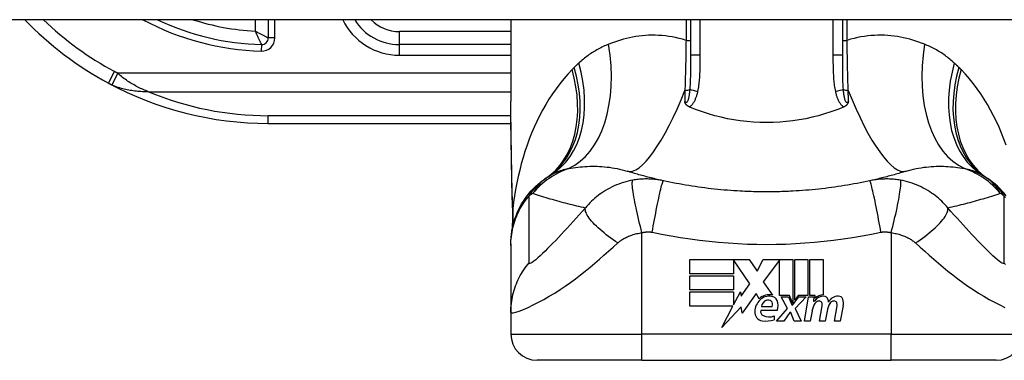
# Model space of a CAD drawing. Header units: inches. Extents: x 7 to 228, y 17 to 114.
# Tile 83 of 143: x 49.677 to 51.154, y 112.274 to 112.785. Entities that reach past the tile are written whole.
import ezdxf

# ---------------------------------------------------------------- set-up
doc = ezdxf.new("R2010")
doc.units = ezdxf.units.IN
doc.header["$MEASUREMENT"] = 0
doc.layers.add('Visible Edges(ANSI)', color=7, linetype='Continuous', lineweight=25)
doc.layers.add('Visible Tangent Edges(ANSI)', color=7, linetype='Continuous', lineweight=25)

msp = doc.modelspace()

# ---------------------------------------------------------------- linework, layer by layer
at = {"layer": 'Visible Edges(ANSI)'}
for p, q in [((54.9486, 112.7852), (7.3436, 112.7852)), ((50.0496, 112.7852), (50.0496, 112.7578)), ((50.4137, 112.7852), (50.4137, 112.6632)), ((50.6834, 112.7852), (50.6834, 112.7318)), ((50.9118, 112.7318), (50.9118, 112.7852)), ((50.4137, 112.7478), (50.2464, 112.7478)), ((50.0496, 112.6297), (50.4139, 112.6297)), ((50.4137, 112.4491), (50.4137, 112.4466)), ((50.4137, 112.4466), (50.4137, 112.3462)), ((50.6823, 112.4254), (50.7715, 112.4254)), ((50.6823, 112.404), (50.6823, 112.4254)), ((50.7481, 112.425), (50.7481, 112.404)), ((50.7727, 112.3892), (50.7481, 112.425)), ((50.7715, 112.4254), (50.7833, 112.408)), ((50.7833, 112.408), (50.7925, 112.4254)), ((50.7925, 112.4254), (50.8371, 112.4254)), ((50.8171, 112.4246), (50.7927, 112.3919)), ((50.8171, 112.3715), (50.8171, 112.4246)), ((50.8371, 112.4254), (50.8371, 112.3597)), ((50.8399, 112.3646), (50.8399, 112.4254)), ((50.8399, 112.4254), (50.8597, 112.4254)), ((50.8597, 112.4254), (50.8597, 112.3715)), ((50.8625, 112.3715), (50.8625, 112.4254)), ((50.8625, 112.4254), (50.8823, 112.4254)), ((50.8823, 112.4254), (50.8823, 112.3724)), ((50.7481, 112.404), (50.6823, 112.404)), ((50.6823, 112.3798), (50.6823, 112.4012)), ((50.6823, 112.4012), (50.7481, 112.4012)), ((50.7481, 112.4012), (50.7481, 112.3798)), ((50.7927, 112.3919), (50.8065, 112.372)), ((50.7481, 112.3798), (50.6823, 112.3798)), ((50.6823, 112.3768), (50.7481, 112.3768)), ((50.6823, 112.3554), (50.6823, 112.3768)), ((50.7481, 112.3576), (50.7583, 112.3772)), ((50.7481, 112.3768), (50.7481, 112.3576)), ((50.7583, 112.3772), (50.7596, 112.3705)), ((50.7596, 112.3705), (50.7727, 112.3892)), ((50.7819, 112.3743), (50.761, 112.345)), ((50.7866, 112.3666), (50.7819, 112.3743)), ((50.8321, 112.3715), (50.8171, 112.3715)), ((50.8289, 112.3518), (50.8197, 112.3696)), ((50.8197, 112.3696), (50.8305, 112.3696)), ((50.8305, 112.3696), (50.8357, 112.3574)), ((50.8371, 112.3597), (50.8321, 112.3715)), ((50.8371, 112.3574), (50.846, 112.3696)), ((50.8449, 112.3715), (50.8399, 112.3646)), ((50.8569, 112.3696), (50.8407, 112.3519)), ((50.8597, 112.3715), (50.8449, 112.3715)), ((50.846, 112.3696), (50.8569, 112.3696)), ((50.8543, 112.3332), (50.8607, 112.3696)), ((50.8607, 112.3696), (50.8683, 112.3696)), ((50.8707, 112.3715), (50.8625, 112.3715)), ((50.8683, 112.3696), (50.8678, 112.3632)), ((50.8678, 112.3632), (50.8697, 112.3632)), ((50.8704, 112.3674), (50.8707, 112.3715)), ((50.4137, 112.3462), (50.4137, 112.3137)), ((50.747, 112.3554), (50.6823, 112.3554)), ((50.7304, 112.3236), (50.747, 112.3554)), ((50.7597, 112.3544), (50.7304, 112.3236)), ((50.761, 112.345), (50.7597, 112.3544)), ((50.8133, 112.349), (50.7889, 112.349)), ((50.7899, 112.355), (50.8059, 112.355)), ((50.8125, 112.3332), (50.8289, 112.3518)), ((50.8323, 112.3462), (50.8233, 112.3332)), ((50.8339, 112.3462), (50.8323, 112.3462)), ((50.8389, 112.3332), (50.8339, 112.3462)), ((50.8357, 112.3574), (50.8371, 112.3574)), ((50.8407, 112.3519), (50.8497, 112.3332)), ((50.8658, 112.3482), (50.8631, 112.3332)), ((50.8769, 112.3332), (50.881, 112.3562)), ((50.8884, 112.3482), (50.8857, 112.3332)), ((50.8993, 112.3332), (50.9034, 112.3562)), ((50.9126, 112.3561), (50.9081, 112.3332)), ((50.8089, 112.341), (50.8089, 112.335)), ((50.8233, 112.3332), (50.8125, 112.3332)), ((50.8497, 112.3332), (50.8389, 112.3332)), ((50.8631, 112.3332), (50.8543, 112.3332)), ((50.8857, 112.3332), (50.8769, 112.3332)), ((50.9081, 112.3332), (50.8993, 112.3332)), ((50.6106, 112.2743), (50.4531, 112.2743)), ((50.6106, 112.2743), (50.9846, 112.2743)), ((51.1421, 112.2743), (50.9846, 112.2743))]:
    msp.add_line(p, q, dxfattribs=at)
at = {"layer": 'Visible Edges(ANSI)', "flags": 128}
for points in [[(50.4152, 112.5447), (50.4147, 112.5748), (50.4142, 112.6047), (50.4139, 112.6342), (50.4137, 112.6632)], [(50.6816, 112.6544), (50.6812, 112.6546), (50.6807, 112.6548), (50.6803, 112.6551), (50.6798, 112.6553), (50.6794, 112.6556), (50.679, 112.6559), (50.6786, 112.6562), (50.6782, 112.6565), (50.6779, 112.6568), (50.6775, 112.6572), (50.6772, 112.6575), (50.6769, 112.6579), (50.6766, 112.6582), (50.6764, 112.6586), (50.6761, 112.659), (50.6759, 112.6593), (50.6757, 112.6597), (50.6755, 112.6601), (50.6754, 112.6605), (50.6752, 112.6608), (50.6751, 112.6612), (50.6749, 112.6616), (50.6748, 112.662), (50.6747, 112.6624)], [(50.9205, 112.6624), (50.9204, 112.662), (50.9203, 112.6616), (50.9202, 112.6612), (50.92, 112.6608), (50.9199, 112.6605), (50.9197, 112.6601), (50.9195, 112.6597), (50.9193, 112.6593), (50.9191, 112.659), (50.9188, 112.6586), (50.9186, 112.6582), (50.9183, 112.6579), (50.918, 112.6575), (50.9177, 112.6572), (50.9173, 112.6568), (50.917, 112.6565), (50.9166, 112.6562), (50.9162, 112.6559), (50.9158, 112.6556), (50.9154, 112.6553), (50.9149, 112.6551), (50.9145, 112.6548), (50.914, 112.6546), (50.9136, 112.6544)], [(50.6834, 112.6536), (50.6834, 112.6537), (50.6833, 112.6537), (50.6832, 112.6537), (50.6831, 112.6538), (50.6831, 112.6538), (50.683, 112.6538), (50.6829, 112.6539), (50.6828, 112.6539), (50.6828, 112.6539), (50.6827, 112.654), (50.6826, 112.654), (50.6825, 112.654), (50.6825, 112.6541), (50.6824, 112.6541), (50.6823, 112.6541), (50.6822, 112.6542), (50.6822, 112.6542), (50.6821, 112.6542), (50.682, 112.6542), (50.6819, 112.6543), (50.6819, 112.6543), (50.6818, 112.6543), (50.6817, 112.6544), (50.6816, 112.6544)], [(50.9118, 112.6536), (50.9029, 112.6501), (50.8939, 112.6468), (50.8847, 112.6438), (50.8754, 112.6412), (50.8659, 112.6388), (50.8564, 112.6367), (50.8467, 112.635), (50.8369, 112.6335), (50.8271, 112.6324), (50.8173, 112.6316), (50.8074, 112.6311), (50.7975, 112.631), (50.7876, 112.6311), (50.7777, 112.6316), (50.7678, 112.6324), (50.758, 112.6335), (50.7483, 112.635), (50.7387, 112.6367), (50.7292, 112.6388), (50.7198, 112.6412), (50.7105, 112.6438), (50.7013, 112.6468), (50.6923, 112.6501), (50.6834, 112.6536)], [(50.9136, 112.6544), (50.9135, 112.6544), (50.9134, 112.6543), (50.9133, 112.6543), (50.9133, 112.6543), (50.9132, 112.6542), (50.9131, 112.6542), (50.913, 112.6542), (50.913, 112.6542), (50.9129, 112.6541), (50.9128, 112.6541), (50.9127, 112.6541), (50.9127, 112.654), (50.9126, 112.654), (50.9125, 112.654), (50.9124, 112.6539), (50.9124, 112.6539), (50.9123, 112.6539), (50.9122, 112.6538), (50.9122, 112.6538), (50.9121, 112.6538), (50.912, 112.6537), (50.9119, 112.6537), (50.9119, 112.6537), (50.9118, 112.6536)], [(50.6429, 112.5435), (50.6405, 112.5441), (50.6381, 112.5446), (50.6358, 112.5451), (50.6335, 112.5457), (50.6311, 112.5462), (50.6288, 112.5468), (50.6265, 112.5474), (50.6242, 112.5479), (50.6219, 112.5485), (50.6196, 112.5491), (50.6173, 112.5497), (50.615, 112.5503), (50.6127, 112.5509), (50.6105, 112.5515), (50.6082, 112.5521), (50.6059, 112.5527), (50.6037, 112.5534), (50.6014, 112.554), (50.5992, 112.5547), (50.597, 112.5553), (50.5947, 112.556), (50.5925, 112.5567), (50.5903, 112.5573), (50.5881, 112.558)], [(51.0071, 112.558), (51.0049, 112.5573), (51.0027, 112.5567), (51.0005, 112.556), (50.9982, 112.5553), (50.996, 112.5547), (50.9938, 112.554), (50.9915, 112.5534), (50.9893, 112.5527), (50.987, 112.5521), (50.9848, 112.5515), (50.9825, 112.5509), (50.9802, 112.5503), (50.9779, 112.5497), (50.9756, 112.5491), (50.9733, 112.5485), (50.971, 112.5479), (50.9687, 112.5474), (50.9664, 112.5468), (50.9641, 112.5462), (50.9617, 112.5457), (50.9594, 112.5451), (50.9571, 112.5446), (50.9547, 112.5441), (50.9523, 112.5435)], [(50.4137, 112.4491), (50.4138, 112.4537), (50.4141, 112.4584), (50.4146, 112.4631), (50.4152, 112.4678), (50.4161, 112.4725), (50.4172, 112.4772), (50.4184, 112.4819), (50.4199, 112.4866), (50.4215, 112.4912), (50.4233, 112.4957), (50.4254, 112.5002), (50.4276, 112.5046), (50.43, 112.5088), (50.4326, 112.513), (50.4353, 112.5171), (50.4382, 112.521), (50.4412, 112.5248), (50.4444, 112.5285), (50.4477, 112.532), (50.4512, 112.5353), (50.4547, 112.5385), (50.4583, 112.5415), (50.4621, 112.5444), (50.4659, 112.547)], [(50.4165, 112.4966), (50.4157, 112.5204), (50.4152, 112.5447)], [(50.7582, 112.528), (50.7534, 112.5283), (50.7485, 112.5286), (50.7437, 112.5289), (50.7388, 112.5293), (50.734, 112.5297), (50.7291, 112.5301), (50.7243, 112.5306), (50.7194, 112.5311), (50.7146, 112.5317), (50.7098, 112.5322), (50.705, 112.5328), (50.7001, 112.5334), (50.6953, 112.5341), (50.6905, 112.5348), (50.6857, 112.5355), (50.6809, 112.5363), (50.6761, 112.5371), (50.6714, 112.5379), (50.6666, 112.5388), (50.6618, 112.5397), (50.6571, 112.5406), (50.6523, 112.5415), (50.6476, 112.5425), (50.6429, 112.5435)], [(50.9523, 112.5435), (50.9476, 112.5425), (50.9429, 112.5415), (50.9381, 112.5406), (50.9334, 112.5397), (50.9286, 112.5388), (50.9239, 112.5379), (50.9191, 112.5371), (50.9143, 112.5363), (50.9095, 112.5355), (50.9047, 112.5348), (50.8999, 112.5341), (50.8951, 112.5334), (50.8903, 112.5328), (50.8854, 112.5322), (50.8806, 112.5317), (50.8758, 112.5311), (50.8709, 112.5306), (50.8661, 112.5301), (50.8612, 112.5297), (50.8564, 112.5293), (50.8515, 112.5289), (50.8467, 112.5286), (50.8418, 112.5283), (50.837, 112.528)], [(51.157, 112.521), (51.154, 112.5248), (51.1508, 112.5285), (51.1475, 112.532), (51.144, 112.5353), (51.1405, 112.5385), (51.1369, 112.5415), (51.1331, 112.5444), (51.1293, 112.547)], [(50.837, 112.528), (50.8337, 112.5278), (50.8304, 112.5277), (50.8271, 112.5276), (50.8239, 112.5274), (50.8206, 112.5273), (50.8173, 112.5272), (50.814, 112.5271), (50.8107, 112.5271), (50.8074, 112.527), (50.8042, 112.527), (50.8009, 112.527), (50.7976, 112.527), (50.7943, 112.527), (50.791, 112.527), (50.7878, 112.527), (50.7845, 112.5271), (50.7812, 112.5271), (50.7779, 112.5272), (50.7746, 112.5273), (50.7714, 112.5274), (50.7681, 112.5276), (50.7648, 112.5277), (50.7615, 112.5278), (50.7582, 112.528)], [(50.4165, 112.4966), (50.4165, 112.4814), (50.415, 112.4663)]]:
    msp.add_lwpolyline(points, dxfattribs=at)
at = {"layer": 'Visible Edges(ANSI)'}
for centre, radius, start, end in [((50.0496, 113.1366), 0.5069, 223.883, 241.7521), ((50.0496, 113.1366), 0.3888, 244.6591, 268.5116), ((50.2464, 112.8265), 0.0787, 211.6615, 270), ((50.0397, 112.7578), 0.00984, 268.5116, 0), ((50.0496, 113.1366), 0.5069, 241.7521, 270), ((50.7976, 112.0545), 0.5938, 123.5208, 123.9621), ((50.5349, 112.4511), 0.1181, 121.3001, 123.5208), ((51.0603, 112.4511), 0.1181, 56.4792, 58.6999), ((50.7976, 112.0545), 0.5938, 56.0379, 56.4792), ((50.8062, 112.3458), 0.0265, 134.1684, 176.5646), ((50.8016, 112.3506), 0.022, 77.079, 133.1785), ((50.8016, 112.3506), 0.0199, 80.4085, 134.1684), ((50.801, 112.3537), 0.0112, 109.3797, 172.9975), ((50.7998, 112.3573), 0.0073, 51.1652, 109.3797), ((50.8003, 112.3581), 0.00637, 331.4547, 51.1652), ((50.8041, 112.3601), 0.0101, 23.8445, 85.0802), ((50.7961, 112.3566), 0.0188, 336.1555, 23.8445), ((50.8832, 112.3546), 0.016, 89.4776, 147.4114), ((50.8772, 112.3549), 0.0084, 96.03, 147.5992), ((50.882, 112.3564), 0.016, 88.7952, 136.5849), ((50.8768, 112.3593), 0.004, 23.5571, 96.03), ((50.8729, 112.3576), 0.0082, 350, 23.5571), ((50.8833, 112.3638), 0.00676, 16.9928, 89.4776), ((50.8714, 112.3602), 0.0192, 3.6169, 16.9928), ((50.9052, 112.3542), 0.0164, 89.6788, 153.9508), ((50.8996, 112.3549), 0.0084, 96.1027, 147.6083), ((50.8992, 112.3593), 0.004, 23.5487, 96.1027), ((50.8953, 112.3576), 0.0082, 349.9922, 23.5487), ((50.9053, 112.3636), 0.007, 18.4748, 89.6788), ((50.8937, 112.3597), 0.0192, 349, 18.4748), ((50.7929, 112.3466), 0.0132, 176.5646, 261.5605), ((50.7951, 112.3472), 0.0064, 163.5261, 244.6784), ((50.8963, 112.3428), 0.031, 147.5992, 170), ((50.919, 112.3433), 0.031, 148.5584, 170.8257), ((50.7969, 112.3737), 0.0405, 261.5605, 287.3343), ((50.8011, 112.3599), 0.0205, 244.6784, 292.5609), ((50.4531, 112.3137), 0.0394, 180, 270), ((51.1421, 112.3137), 0.0394, 270, 0)]:
    msp.add_arc(centre, radius, start, end, dxfattribs=at)
at = {"layer": 'Visible Tangent Edges(ANSI)'}
for p, q in [((50.0299, 112.7852), (50.0299, 112.768)), ((50.0594, 112.7578), (50.0594, 112.7852)), ((50.6767, 112.7852), (50.6767, 112.7542)), ((50.698, 112.7318), (50.698, 112.7852)), ((50.8972, 112.7852), (50.8972, 112.7318)), ((50.9185, 112.7542), (50.9185, 112.7852)), ((50.2464, 112.7478), (50.2464, 112.7675)), ((50.4137, 112.7675), (50.2464, 112.7675)), ((50.0395, 112.7479), (50.0392, 112.7381)), ((50.0594, 112.7578), (50.0496, 112.7578)), ((50.2464, 112.732), (50.2464, 112.7478)), ((50.6767, 112.7542), (50.6834, 112.7542)), ((50.9118, 112.7542), (50.9185, 112.7542)), ((50.2464, 112.732), (50.4137, 112.732)), ((50.698, 112.7318), (50.6834, 112.7318)), ((50.9118, 112.7318), (50.8972, 112.7318)), ((49.8097, 112.69), (49.819, 112.7074)), ((49.8153, 112.6873), (49.8237, 112.705)), ((50.4137, 112.705), (49.8237, 112.705)), ((49.8697, 112.6772), (50.4137, 112.6772)), ((50.0496, 112.6297), (50.0496, 112.6412)), ((50.4138, 112.6412), (50.0496, 112.6412)), ((50.6106, 112.3137), (50.6106, 112.4658)), ((50.9846, 112.4658), (50.9846, 112.3137)), ((50.4137, 112.3137), (50.6106, 112.3137)), ((50.9846, 112.3137), (50.6106, 112.3137)), ((50.6106, 112.2743), (50.6106, 112.3137)), ((50.9846, 112.2743), (50.9846, 112.3137)), ((50.9846, 112.3137), (51.1815, 112.3137))]:
    msp.add_line(p, q, dxfattribs=at)
at = {"layer": 'Visible Tangent Edges(ANSI)', "flags": 128}
for points in [[(50.0496, 112.7578), (50.0495, 112.7578), (50.0493, 112.7579), (50.049, 112.7581), (50.0486, 112.7583), (50.0481, 112.7585), (50.0475, 112.7588), (50.0468, 112.7592), (50.046, 112.7596), (50.0452, 112.76), (50.0444, 112.7604), (50.0435, 112.7609), (50.0425, 112.7614), (50.0415, 112.7619), (50.0406, 112.7624), (50.0395, 112.7629), (50.0385, 112.7635), (50.0374, 112.764), (50.0364, 112.7646), (50.0353, 112.7651), (50.0342, 112.7657), (50.0332, 112.7663), (50.0321, 112.7669), (50.031, 112.7674), (50.0299, 112.768)], [(50.0299, 112.768), (50.0304, 112.7669), (50.0309, 112.7658), (50.0314, 112.7646), (50.032, 112.7635), (50.0325, 112.7624), (50.033, 112.7613), (50.0335, 112.7603), (50.034, 112.7592), (50.0345, 112.7581), (50.035, 112.7571), (50.0355, 112.7561), (50.036, 112.7551), (50.0364, 112.7541), (50.0369, 112.7532), (50.0373, 112.7523), (50.0377, 112.7515), (50.0381, 112.7508), (50.0384, 112.7501), (50.0387, 112.7495), (50.039, 112.7489), (50.0392, 112.7485), (50.0393, 112.7482), (50.0394, 112.748), (50.0395, 112.7479)], [(50.6767, 112.7542), (50.6715, 112.7558), (50.6663, 112.7572), (50.6611, 112.7583), (50.656, 112.7594), (50.6508, 112.7602), (50.6457, 112.7609), (50.6406, 112.7614), (50.6356, 112.7617), (50.6306, 112.7619), (50.6256, 112.7619), (50.6206, 112.7618), (50.6157, 112.7615), (50.6109, 112.7611), (50.6061, 112.7605), (50.6013, 112.7598), (50.5965, 112.759), (50.5919, 112.7581), (50.5872, 112.757), (50.5827, 112.7559), (50.5781, 112.7546), (50.5736, 112.7532), (50.5692, 112.7517), (50.5649, 112.7501), (50.5606, 112.7484)], [(51.0346, 112.7484), (51.0303, 112.7501), (51.026, 112.7517), (51.0216, 112.7532), (51.0171, 112.7546), (51.0126, 112.7559), (51.008, 112.757), (51.0033, 112.7581), (50.9987, 112.759), (50.9939, 112.7598), (50.9892, 112.7605), (50.9843, 112.7611), (50.9795, 112.7615), (50.9746, 112.7618), (50.9696, 112.7619), (50.9647, 112.7619), (50.9596, 112.7617), (50.9546, 112.7614), (50.9495, 112.7609), (50.9444, 112.7602), (50.9392, 112.7594), (50.9341, 112.7583), (50.9289, 112.7572), (50.9237, 112.7558), (50.9185, 112.7542)], [(50.5606, 112.7484), (50.5585, 112.7476), (50.5565, 112.7467), (50.5545, 112.7458), (50.5525, 112.7449), (50.5505, 112.7439), (50.5486, 112.743), (50.5466, 112.7419), (50.5447, 112.7409), (50.5427, 112.7398), (50.5408, 112.7387), (50.5389, 112.7376), (50.5371, 112.7365), (50.5352, 112.7353), (50.5334, 112.7341), (50.5315, 112.7328), (50.5297, 112.7315), (50.5279, 112.7302), (50.5261, 112.7289), (50.5244, 112.7275), (50.5226, 112.7261), (50.5209, 112.7247), (50.5192, 112.7232), (50.5175, 112.7217), (50.5158, 112.7202)], [(50.6767, 112.7542), (50.6766, 112.751), (50.6766, 112.7478), (50.6766, 112.7446), (50.6765, 112.7414), (50.6764, 112.7382), (50.6764, 112.735), (50.6763, 112.7318), (50.6763, 112.7286), (50.6762, 112.7255), (50.6762, 112.7223), (50.6761, 112.7191), (50.676, 112.716), (50.676, 112.7129), (50.6759, 112.7097), (50.6758, 112.7066), (50.6757, 112.7035), (50.6756, 112.7004), (50.6756, 112.6973), (50.6755, 112.6942), (50.6754, 112.6912), (50.6753, 112.6881), (50.6752, 112.6851), (50.6751, 112.6821), (50.675, 112.6791)], [(50.9202, 112.6791), (50.9201, 112.6821), (50.92, 112.6851), (50.9199, 112.6881), (50.9198, 112.6912), (50.9197, 112.6942), (50.9196, 112.6973), (50.9196, 112.7004), (50.9195, 112.7035), (50.9194, 112.7066), (50.9193, 112.7097), (50.9193, 112.7129), (50.9192, 112.716), (50.9191, 112.7191), (50.9191, 112.7223), (50.919, 112.7255), (50.9189, 112.7286), (50.9189, 112.7318), (50.9188, 112.735), (50.9188, 112.7382), (50.9187, 112.7414), (50.9187, 112.7446), (50.9186, 112.7478), (50.9186, 112.751), (50.9185, 112.7542)], [(51.0794, 112.7202), (51.0777, 112.7217), (51.076, 112.7232), (51.0743, 112.7247), (51.0726, 112.7261), (51.0708, 112.7275), (51.0691, 112.7289), (51.0673, 112.7302), (51.0655, 112.7315), (51.0637, 112.7328), (51.0619, 112.7341), (51.06, 112.7353), (51.0581, 112.7365), (51.0563, 112.7376), (51.0544, 112.7387), (51.0525, 112.7398), (51.0505, 112.7409), (51.0486, 112.7419), (51.0466, 112.743), (51.0447, 112.7439), (51.0427, 112.7449), (51.0407, 112.7458), (51.0387, 112.7467), (51.0367, 112.7476), (51.0346, 112.7484)], [(50.6834, 112.7318), (50.6834, 112.7296), (50.6834, 112.7273), (50.6834, 112.7251), (50.6834, 112.7229), (50.6834, 112.7207), (50.6834, 112.7185), (50.6834, 112.7163), (50.6834, 112.7141), (50.6834, 112.7119), (50.6833, 112.7098), (50.6833, 112.7076), (50.6833, 112.7055), (50.6833, 112.7034), (50.6832, 112.7012), (50.6832, 112.6991), (50.6831, 112.697), (50.683, 112.695), (50.683, 112.6929), (50.6829, 112.6908), (50.6828, 112.6888), (50.6827, 112.6868), (50.6826, 112.6848), (50.6825, 112.6828), (50.6823, 112.6809)], [(50.6945, 112.6777), (50.6949, 112.68), (50.6953, 112.6822), (50.6957, 112.6844), (50.696, 112.6866), (50.6963, 112.6889), (50.6966, 112.6911), (50.6968, 112.6934), (50.697, 112.6957), (50.6972, 112.6979), (50.6973, 112.7002), (50.6974, 112.7024), (50.6976, 112.7047), (50.6977, 112.7069), (50.6977, 112.7092), (50.6978, 112.7115), (50.6979, 112.7137), (50.6979, 112.716), (50.6979, 112.7182), (50.698, 112.7205), (50.698, 112.7228), (50.698, 112.725), (50.698, 112.7273), (50.698, 112.7295), (50.698, 112.7318)], [(50.8972, 112.7318), (50.8972, 112.7295), (50.8972, 112.7273), (50.8972, 112.725), (50.8972, 112.7228), (50.8972, 112.7205), (50.8973, 112.7182), (50.8973, 112.716), (50.8974, 112.7137), (50.8974, 112.7115), (50.8975, 112.7092), (50.8976, 112.7069), (50.8976, 112.7047), (50.8978, 112.7024), (50.8979, 112.7002), (50.898, 112.6979), (50.8982, 112.6957), (50.8984, 112.6934), (50.8986, 112.6911), (50.8989, 112.6889), (50.8992, 112.6866), (50.8995, 112.6844), (50.8999, 112.6822), (50.9003, 112.68), (50.9008, 112.6777)], [(50.9129, 112.6809), (50.9128, 112.6828), (50.9126, 112.6848), (50.9125, 112.6868), (50.9124, 112.6888), (50.9123, 112.6908), (50.9122, 112.6929), (50.9122, 112.695), (50.9121, 112.697), (50.912, 112.6991), (50.912, 112.7012), (50.912, 112.7034), (50.9119, 112.7055), (50.9119, 112.7076), (50.9119, 112.7098), (50.9118, 112.7119), (50.9118, 112.7141), (50.9118, 112.7163), (50.9118, 112.7185), (50.9118, 112.7207), (50.9118, 112.7229), (50.9118, 112.7251), (50.9118, 112.7273), (50.9118, 112.7296), (50.9118, 112.7318)], [(50.5158, 112.7202), (50.5155, 112.72), (50.5152, 112.7197), (50.5149, 112.7194), (50.5146, 112.7192), (50.5144, 112.7189), (50.5141, 112.7186), (50.5138, 112.7184), (50.5135, 112.7181), (50.5132, 112.7178), (50.5129, 112.7175), (50.5126, 112.7173), (50.5124, 112.717), (50.5121, 112.7167), (50.5118, 112.7164), (50.5115, 112.7162), (50.5112, 112.7159), (50.5109, 112.7156), (50.5107, 112.7153), (50.5104, 112.7151), (50.5101, 112.7148), (50.5098, 112.7145), (50.5095, 112.7142), (50.5093, 112.714), (50.509, 112.7137)], [(51.0862, 112.7137), (51.0859, 112.714), (51.0857, 112.7142), (51.0854, 112.7145), (51.0851, 112.7148), (51.0848, 112.7151), (51.0845, 112.7153), (51.0843, 112.7156), (51.084, 112.7159), (51.0837, 112.7162), (51.0834, 112.7164), (51.0831, 112.7167), (51.0829, 112.717), (51.0826, 112.7173), (51.0823, 112.7175), (51.082, 112.7178), (51.0817, 112.7181), (51.0814, 112.7184), (51.0811, 112.7186), (51.0809, 112.7189), (51.0806, 112.7192), (51.0803, 112.7194), (51.08, 112.7197), (51.0797, 112.72), (51.0794, 112.7202)], [(49.8237, 112.705), (49.8235, 112.7051), (49.8233, 112.7052), (49.8231, 112.7053), (49.8229, 112.7054), (49.8227, 112.7055), (49.8225, 112.7056), (49.8223, 112.7057), (49.8221, 112.7058), (49.8219, 112.7059), (49.8217, 112.706), (49.8215, 112.7061), (49.8213, 112.7062), (49.8211, 112.7063), (49.8209, 112.7064), (49.8207, 112.7065), (49.8205, 112.7066), (49.8203, 112.7067), (49.8201, 112.7068), (49.8199, 112.7069), (49.8198, 112.707), (49.8196, 112.7071), (49.8194, 112.7072), (49.8192, 112.7073), (49.819, 112.7074)], [(49.8697, 112.6772), (49.8677, 112.678), (49.8658, 112.6788), (49.8638, 112.6796), (49.8619, 112.6804), (49.8599, 112.6813), (49.858, 112.6822), (49.856, 112.6832), (49.8541, 112.6842), (49.8521, 112.6852), (49.8502, 112.6862), (49.8483, 112.6873), (49.8463, 112.6884), (49.8444, 112.6895), (49.8425, 112.6907), (49.8405, 112.6919), (49.8386, 112.6932), (49.8367, 112.6945), (49.8348, 112.6958), (49.8329, 112.6972), (49.8311, 112.6987), (49.8292, 112.7002), (49.8273, 112.7017), (49.8255, 112.7034), (49.8237, 112.705)], [(50.5056, 112.7103), (50.4993, 112.7035), (50.4931, 112.6965), (50.4872, 112.6892), (50.4816, 112.6817), (50.4762, 112.6739), (50.471, 112.666), (50.4661, 112.6579), (50.4614, 112.6496), (50.457, 112.6412), (50.4527, 112.6326), (50.4488, 112.6239), (50.445, 112.615), (50.4414, 112.606), (50.4381, 112.5969), (50.435, 112.5877), (50.4321, 112.5784), (50.4294, 112.569), (50.427, 112.5595), (50.4247, 112.55), (50.4227, 112.5404), (50.4209, 112.5307), (50.4193, 112.5211), (50.4179, 112.5114), (50.4167, 112.5016)], [(50.509, 112.7137), (50.5088, 112.7135), (50.5087, 112.7134), (50.5086, 112.7133), (50.5084, 112.7131), (50.5083, 112.713), (50.5081, 112.7128), (50.508, 112.7127), (50.5079, 112.7126), (50.5077, 112.7124), (50.5076, 112.7123), (50.5074, 112.7121), (50.5073, 112.712), (50.5072, 112.7119), (50.507, 112.7117), (50.5069, 112.7116), (50.5067, 112.7114), (50.5066, 112.7113), (50.5065, 112.7111), (50.5063, 112.711), (50.5062, 112.7109), (50.506, 112.7107), (50.5059, 112.7106), (50.5058, 112.7104), (50.5056, 112.7103)], [(51.0896, 112.7103), (51.0894, 112.7104), (51.0893, 112.7106), (51.0892, 112.7107), (51.089, 112.7109), (51.0889, 112.711), (51.0887, 112.7111), (51.0886, 112.7113), (51.0885, 112.7114), (51.0883, 112.7116), (51.0882, 112.7117), (51.088, 112.7119), (51.0879, 112.712), (51.0878, 112.7121), (51.0876, 112.7123), (51.0875, 112.7124), (51.0873, 112.7126), (51.0872, 112.7127), (51.0871, 112.7128), (51.0869, 112.713), (51.0868, 112.7131), (51.0866, 112.7133), (51.0865, 112.7134), (51.0864, 112.7135), (51.0862, 112.7137)], [(51.1571, 112.5969), (51.1538, 112.606), (51.1502, 112.615), (51.1465, 112.6238), (51.1425, 112.6326), (51.1383, 112.6412), (51.1338, 112.6496), (51.1291, 112.6579), (51.1242, 112.666), (51.119, 112.6739), (51.1136, 112.6817), (51.108, 112.6892), (51.1021, 112.6965), (51.096, 112.7035), (51.0896, 112.7103)], [(49.8097, 112.69), (49.8099, 112.6899), (49.8101, 112.6898), (49.8104, 112.6897), (49.8106, 112.6896), (49.8108, 112.6894), (49.8111, 112.6893), (49.8113, 112.6892), (49.8115, 112.6891), (49.8118, 112.689), (49.812, 112.6888), (49.8122, 112.6887), (49.8125, 112.6886), (49.8127, 112.6885), (49.813, 112.6884), (49.8132, 112.6883), (49.8134, 112.6882), (49.8137, 112.688), (49.8139, 112.6879), (49.8141, 112.6878), (49.8144, 112.6877), (49.8146, 112.6876), (49.8149, 112.6875), (49.8151, 112.6874), (49.8153, 112.6873)], [(49.8153, 112.6873), (49.8176, 112.6864), (49.8198, 112.6855), (49.8221, 112.6847), (49.8244, 112.684), (49.8266, 112.6833), (49.8289, 112.6826), (49.8312, 112.682), (49.8335, 112.6815), (49.8357, 112.681), (49.838, 112.6805), (49.8403, 112.6801), (49.8426, 112.6797), (49.8449, 112.6793), (49.8471, 112.679), (49.8494, 112.6787), (49.8517, 112.6784), (49.854, 112.6782), (49.8562, 112.6779), (49.8585, 112.6778), (49.8607, 112.6776), (49.863, 112.6775), (49.8652, 112.6774), (49.8675, 112.6773), (49.8697, 112.6772)], [(50.6823, 112.6809), (50.6822, 112.6795), (50.6821, 112.6781), (50.6819, 112.6768), (50.6818, 112.6754), (50.6816, 112.6741), (50.6814, 112.6728), (50.6813, 112.6715), (50.681, 112.6703), (50.6808, 112.6691), (50.6806, 112.6679), (50.6803, 112.6668), (50.68, 112.6657), (50.6797, 112.6647), (50.6794, 112.6638), (50.679, 112.6629), (50.6786, 112.6622), (50.6781, 112.6616), (50.6777, 112.6612), (50.6772, 112.6609), (50.6767, 112.6608), (50.6761, 112.661), (50.6756, 112.6613), (50.6751, 112.6617), (50.6747, 112.6624)], [(50.675, 112.6791), (50.675, 112.6784), (50.675, 112.6777), (50.675, 112.677), (50.675, 112.6763), (50.6749, 112.6756), (50.6749, 112.6749), (50.6749, 112.6742), (50.6749, 112.6735), (50.6749, 112.6728), (50.6749, 112.6721), (50.6749, 112.6714), (50.6748, 112.6707), (50.6748, 112.67), (50.6748, 112.6693), (50.6748, 112.6686), (50.6748, 112.6679), (50.6748, 112.6672), (50.6748, 112.6665), (50.6747, 112.6658), (50.6747, 112.6651), (50.6747, 112.6644), (50.6747, 112.6637), (50.6747, 112.663), (50.6747, 112.6624)], [(50.6816, 112.6544), (50.6826, 112.655), (50.6835, 112.6557), (50.6844, 112.6564), (50.6852, 112.6572), (50.686, 112.6581), (50.6867, 112.6589), (50.6874, 112.6598), (50.688, 112.6608), (50.6886, 112.6617), (50.6892, 112.6627), (50.6897, 112.6637), (50.6902, 112.6647), (50.6907, 112.6658), (50.6911, 112.6668), (50.6916, 112.6679), (50.692, 112.669), (50.6923, 112.67), (50.6927, 112.6711), (50.693, 112.6722), (50.6934, 112.6733), (50.6937, 112.6744), (50.6939, 112.6755), (50.6942, 112.6766), (50.6945, 112.6777)], [(50.9008, 112.6777), (50.901, 112.6766), (50.9013, 112.6755), (50.9016, 112.6744), (50.9019, 112.6733), (50.9022, 112.6722), (50.9025, 112.6711), (50.9029, 112.67), (50.9032, 112.669), (50.9036, 112.6679), (50.9041, 112.6668), (50.9045, 112.6658), (50.905, 112.6647), (50.9055, 112.6637), (50.906, 112.6627), (50.9066, 112.6617), (50.9072, 112.6608), (50.9078, 112.6598), (50.9085, 112.6589), (50.9092, 112.6581), (50.91, 112.6572), (50.9108, 112.6564), (50.9117, 112.6557), (50.9126, 112.655), (50.9136, 112.6544)], [(50.9205, 112.6624), (50.9201, 112.6617), (50.9196, 112.6613), (50.9191, 112.661), (50.9185, 112.6608), (50.918, 112.6609), (50.9175, 112.6612), (50.9171, 112.6616), (50.9166, 112.6622), (50.9162, 112.6629), (50.9158, 112.6638), (50.9155, 112.6647), (50.9152, 112.6657), (50.9149, 112.6668), (50.9146, 112.6679), (50.9144, 112.6691), (50.9142, 112.6703), (50.914, 112.6715), (50.9138, 112.6728), (50.9136, 112.6741), (50.9134, 112.6754), (50.9133, 112.6768), (50.9131, 112.6781), (50.913, 112.6795), (50.9129, 112.6809)], [(50.9205, 112.6624), (50.9205, 112.663), (50.9205, 112.6637), (50.9205, 112.6644), (50.9205, 112.6651), (50.9205, 112.6658), (50.9205, 112.6665), (50.9204, 112.6672), (50.9204, 112.6679), (50.9204, 112.6686), (50.9204, 112.6693), (50.9204, 112.67), (50.9204, 112.6707), (50.9204, 112.6714), (50.9203, 112.6721), (50.9203, 112.6728), (50.9203, 112.6735), (50.9203, 112.6742), (50.9203, 112.6749), (50.9203, 112.6756), (50.9203, 112.6763), (50.9202, 112.677), (50.9202, 112.6777), (50.9202, 112.6784), (50.9202, 112.6791)], [(50.4154, 112.5453), (50.4153, 112.5503), (50.4152, 112.5553), (50.4151, 112.5603), (50.415, 112.5653), (50.4149, 112.5703), (50.4148, 112.5753), (50.4147, 112.5803), (50.4147, 112.5853), (50.4146, 112.5902), (50.4145, 112.5952), (50.4144, 112.6001), (50.4143, 112.6051), (50.4142, 112.61), (50.4142, 112.6149), (50.4141, 112.6198), (50.414, 112.6247), (50.414, 112.6295), (50.4139, 112.6344), (50.4139, 112.6392), (50.4138, 112.6441), (50.4138, 112.6489), (50.4138, 112.6537), (50.4138, 112.6585), (50.4137, 112.6632)], [(50.4735, 112.552), (50.4745, 112.5526), (50.4755, 112.5532), (50.4764, 112.5537), (50.4774, 112.5542), (50.4785, 112.5547), (50.4795, 112.5552), (50.4805, 112.5557), (50.4816, 112.5562), (50.4827, 112.5567), (50.4838, 112.5571), (50.4849, 112.5576), (50.486, 112.558), (50.4871, 112.5584), (50.4883, 112.5588), (50.4894, 112.5592), (50.4906, 112.5595), (50.4918, 112.5599), (50.493, 112.5603), (50.4942, 112.5606), (50.4955, 112.5609), (50.4967, 112.5612), (50.498, 112.5615), (50.4993, 112.5618), (50.5006, 112.5621)], [(50.5006, 112.5621), (50.5039, 112.5626), (50.5073, 112.5631), (50.5108, 112.5636), (50.5142, 112.564), (50.5178, 112.5644), (50.5213, 112.5647), (50.5249, 112.565), (50.5285, 112.5652), (50.5321, 112.5653), (50.5357, 112.5654), (50.5394, 112.5654), (50.5431, 112.5653), (50.5468, 112.5651), (50.5505, 112.5649), (50.5543, 112.5646), (50.5581, 112.5642), (50.5618, 112.5638), (50.5656, 112.5632), (50.5694, 112.5626), (50.5732, 112.5618), (50.577, 112.561), (50.5807, 112.5601), (50.5844, 112.5591), (50.5881, 112.558)], [(51.0071, 112.558), (51.0108, 112.5591), (51.0145, 112.5601), (51.0183, 112.561), (51.022, 112.5618), (51.0258, 112.5626), (51.0296, 112.5632), (51.0334, 112.5638), (51.0371, 112.5642), (51.0409, 112.5646), (51.0447, 112.5649), (51.0484, 112.5651), (51.0521, 112.5653), (51.0558, 112.5654), (51.0595, 112.5654), (51.0631, 112.5653), (51.0667, 112.5652), (51.0703, 112.565), (51.0739, 112.5647), (51.0775, 112.5644), (51.081, 112.564), (51.0844, 112.5636), (51.0879, 112.5631), (51.0913, 112.5626), (51.0946, 112.5621)], [(51.0946, 112.5621), (51.0959, 112.5618), (51.0972, 112.5615), (51.0985, 112.5612), (51.0997, 112.5609), (51.101, 112.5606), (51.1022, 112.5603), (51.1034, 112.5599), (51.1046, 112.5595), (51.1058, 112.5592), (51.1069, 112.5588), (51.1081, 112.5584), (51.1092, 112.558), (51.1103, 112.5576), (51.1114, 112.5571), (51.1125, 112.5567), (51.1136, 112.5562), (51.1147, 112.5557), (51.1157, 112.5552), (51.1167, 112.5547), (51.1178, 112.5542), (51.1188, 112.5537), (51.1197, 112.5532), (51.1207, 112.5526), (51.1217, 112.552)], [(50.4152, 112.5447), (50.4152, 112.5447), (50.4152, 112.5447), (50.4152, 112.5447), (50.4152, 112.5448), (50.4152, 112.5448), (50.4152, 112.5448), (50.4152, 112.5448), (50.4152, 112.5449), (50.4152, 112.5449), (50.4152, 112.5449), (50.4152, 112.5449), (50.4152, 112.545), (50.4153, 112.545), (50.4153, 112.545), (50.4153, 112.545), (50.4153, 112.5451), (50.4153, 112.5451), (50.4153, 112.5451), (50.4153, 112.5451), (50.4153, 112.5452), (50.4153, 112.5452), (50.4153, 112.5452), (50.4154, 112.5452), (50.4154, 112.5453)], [(50.4167, 112.5016), (50.4166, 112.5034), (50.4165, 112.5052), (50.4164, 112.507), (50.4164, 112.5088), (50.4163, 112.5106), (50.4162, 112.5124), (50.4162, 112.5142), (50.4161, 112.516), (50.416, 112.5178), (50.416, 112.5196), (50.4159, 112.5214), (50.4159, 112.5232), (50.4158, 112.525), (50.4158, 112.5269), (50.4157, 112.5287), (50.4157, 112.5305), (50.4156, 112.5324), (50.4156, 112.5342), (50.4155, 112.536), (50.4155, 112.5379), (50.4155, 112.5397), (50.4154, 112.5416), (50.4154, 112.5434), (50.4154, 112.5453)], [(50.4413, 112.5212), (50.4423, 112.5227), (50.4433, 112.5242), (50.4443, 112.5256), (50.4453, 112.527), (50.4463, 112.5283), (50.4473, 112.5296), (50.4483, 112.5308), (50.4493, 112.5321), (50.4503, 112.5332), (50.4514, 112.5344), (50.4524, 112.5355), (50.4534, 112.5365), (50.4544, 112.5376), (50.4555, 112.5386), (50.4565, 112.5396), (50.4575, 112.5405), (50.4585, 112.5414), (50.4596, 112.5423), (50.4606, 112.5431), (50.4617, 112.544), (50.4627, 112.5448), (50.4638, 112.5456), (50.4648, 112.5463), (50.4659, 112.547)], [(50.4697, 112.5496), (50.4683, 112.5486), (50.467, 112.5477), (50.4657, 112.5468), (50.4645, 112.5458), (50.4633, 112.5448), (50.4621, 112.5438), (50.461, 112.5428), (50.4599, 112.5418), (50.4589, 112.5408), (50.4579, 112.5398), (50.4569, 112.5388), (50.456, 112.5377), (50.4551, 112.5367), (50.4542, 112.5356), (50.4534, 112.5346), (50.4525, 112.5335), (50.4518, 112.5324), (50.451, 112.5313), (50.4503, 112.5303), (50.4496, 112.5292), (50.4489, 112.5281), (50.4482, 112.527), (50.4476, 112.5259), (50.447, 112.5248)], [(50.5969, 112.5445), (50.5933, 112.5438), (50.5898, 112.543), (50.5863, 112.5421), (50.5828, 112.5411), (50.5793, 112.5399), (50.5758, 112.5387), (50.5724, 112.5374), (50.569, 112.5359), (50.5657, 112.5344), (50.5624, 112.5327), (50.5591, 112.5309), (50.5558, 112.529), (50.5527, 112.5271), (50.55, 112.5252), (50.5473, 112.5234), (50.5447, 112.5214), (50.5422, 112.5194), (50.5397, 112.5173), (50.5372, 112.5152), (50.5348, 112.5129), (50.5324, 112.5106), (50.5301, 112.5082), (50.5278, 112.5056), (50.5256, 112.503)], [(50.6106, 112.4658), (50.6094, 112.4703), (50.6083, 112.4748), (50.6071, 112.4795), (50.606, 112.4842), (50.6049, 112.4889), (50.6038, 112.4936), (50.6028, 112.4982), (50.6018, 112.5028), (50.6009, 112.5072), (50.6, 112.5115), (50.5992, 112.5157), (50.5985, 112.5196), (50.5979, 112.5233), (50.5974, 112.5267), (50.5969, 112.5298), (50.5966, 112.5327), (50.5963, 112.5353), (50.5961, 112.5375), (50.5961, 112.5394), (50.5961, 112.541), (50.5962, 112.5423), (50.5963, 112.5433), (50.5966, 112.544), (50.5969, 112.5445)], [(50.6429, 112.5435), (50.6411, 112.5439), (50.6392, 112.5443), (50.6374, 112.5446), (50.6356, 112.5449), (50.6338, 112.5452), (50.6319, 112.5454), (50.6301, 112.5456), (50.6282, 112.5458), (50.6264, 112.546), (50.6245, 112.5461), (50.6227, 112.5462), (50.6208, 112.5462), (50.6189, 112.5463), (50.617, 112.5463), (50.6151, 112.5463), (50.6131, 112.5462), (50.6111, 112.5461), (50.6091, 112.546), (50.6071, 112.5458), (50.605, 112.5456), (50.603, 112.5454), (50.601, 112.5451), (50.5989, 112.5448), (50.5969, 112.5445)], [(50.6259, 112.4664), (50.6267, 112.4711), (50.6276, 112.4758), (50.6285, 112.4806), (50.6294, 112.4854), (50.6303, 112.4902), (50.6312, 112.495), (50.6321, 112.4997), (50.633, 112.5044), (50.634, 112.5089), (50.6348, 112.5132), (50.6357, 112.5173), (50.6366, 112.5212), (50.6374, 112.5249), (50.6381, 112.5282), (50.6389, 112.5312), (50.6395, 112.5339), (50.6401, 112.5363), (50.6407, 112.5383), (50.6412, 112.54), (50.6417, 112.5414), (50.642, 112.5424), (50.6424, 112.5431), (50.6426, 112.5434), (50.6429, 112.5435)], [(50.9984, 112.5445), (50.9963, 112.5448), (50.9942, 112.5451), (50.9922, 112.5454), (50.9901, 112.5456), (50.9881, 112.5458), (50.9861, 112.546), (50.9841, 112.5461), (50.9821, 112.5462), (50.9801, 112.5463), (50.9782, 112.5463), (50.9763, 112.5463), (50.9744, 112.5462), (50.9725, 112.5462), (50.9707, 112.5461), (50.9688, 112.546), (50.967, 112.5458), (50.9651, 112.5456), (50.9633, 112.5454), (50.9614, 112.5452), (50.9596, 112.5449), (50.9578, 112.5446), (50.956, 112.5443), (50.9541, 112.5439), (50.9523, 112.5435)], [(50.9693, 112.4664), (50.9685, 112.4711), (50.9676, 112.4758), (50.9667, 112.4806), (50.9658, 112.4854), (50.9649, 112.4902), (50.964, 112.495), (50.9631, 112.4997), (50.9622, 112.5044), (50.9613, 112.5089), (50.9604, 112.5132), (50.9595, 112.5173), (50.9586, 112.5212), (50.9578, 112.5249), (50.9571, 112.5282), (50.9563, 112.5312), (50.9557, 112.5339), (50.9551, 112.5363), (50.9545, 112.5383), (50.954, 112.54), (50.9535, 112.5414), (50.9532, 112.5424), (50.9528, 112.5431), (50.9526, 112.5434), (50.9523, 112.5435)], [(50.9846, 112.4658), (50.9858, 112.4703), (50.9869, 112.4748), (50.9881, 112.4795), (50.9892, 112.4842), (50.9903, 112.4889), (50.9914, 112.4936), (50.9924, 112.4982), (50.9934, 112.5028), (50.9943, 112.5072), (50.9952, 112.5115), (50.996, 112.5157), (50.9967, 112.5196), (50.9973, 112.5233), (50.9978, 112.5267), (50.9983, 112.5298), (50.9986, 112.5327), (50.9989, 112.5353), (50.9991, 112.5375), (50.9991, 112.5394), (50.9991, 112.541), (50.9991, 112.5423), (50.9989, 112.5433), (50.9987, 112.544), (50.9984, 112.5445)], [(51.0696, 112.503), (51.0674, 112.5056), (51.0651, 112.5082), (51.0628, 112.5106), (51.0604, 112.5129), (51.058, 112.5152), (51.0555, 112.5173), (51.053, 112.5194), (51.0505, 112.5214), (51.0479, 112.5234), (51.0452, 112.5252), (51.0425, 112.5271), (51.0394, 112.529), (51.0362, 112.5309), (51.0328, 112.5327), (51.0296, 112.5344), (51.0262, 112.5359), (51.0228, 112.5374), (51.0194, 112.5387), (51.0159, 112.5399), (51.0124, 112.5411), (51.0089, 112.5421), (51.0054, 112.543), (51.0019, 112.5438), (50.9984, 112.5445)], [(51.1482, 112.5248), (51.1476, 112.5259), (51.147, 112.527), (51.1463, 112.5281), (51.1457, 112.5292), (51.1449, 112.5303), (51.1442, 112.5313), (51.1435, 112.5324), (51.1427, 112.5335), (51.1418, 112.5346), (51.141, 112.5356), (51.1401, 112.5367), (51.1392, 112.5377), (51.1383, 112.5388), (51.1373, 112.5398), (51.1363, 112.5408), (51.1353, 112.5418), (51.1342, 112.5428), (51.1331, 112.5438), (51.1319, 112.5448), (51.1307, 112.5458), (51.1295, 112.5468), (51.1282, 112.5477), (51.1269, 112.5486), (51.1255, 112.5496)], [(51.1293, 112.547), (51.1304, 112.5463), (51.1314, 112.5456), (51.1325, 112.5448), (51.1335, 112.544), (51.1346, 112.5431), (51.1356, 112.5423), (51.1367, 112.5414), (51.1377, 112.5405), (51.1387, 112.5396), (51.1398, 112.5386), (51.1408, 112.5376), (51.1418, 112.5365), (51.1428, 112.5355), (51.1439, 112.5344), (51.1449, 112.5332), (51.1459, 112.5321), (51.1469, 112.5308), (51.1479, 112.5296), (51.1489, 112.5283), (51.1499, 112.527), (51.1509, 112.5256), (51.1519, 112.5242), (51.1529, 112.5227), (51.1539, 112.5212)], [(50.447, 112.5248), (50.4501, 112.5237), (50.4533, 112.5227), (50.4565, 112.5217), (50.4597, 112.5207), (50.4629, 112.5197), (50.4661, 112.5187), (50.4693, 112.5177), (50.4725, 112.5167), (50.4758, 112.5158), (50.479, 112.5148), (50.4823, 112.5139), (50.4856, 112.513), (50.4888, 112.5121), (50.4921, 112.5112), (50.4954, 112.5103), (50.4987, 112.5095), (50.5021, 112.5086), (50.5054, 112.5078), (50.5087, 112.507), (50.5121, 112.5062), (50.5155, 112.5054), (50.5188, 112.5046), (50.5222, 112.5038), (50.5256, 112.503)], [(51.0696, 112.503), (51.073, 112.5038), (51.0764, 112.5046), (51.0797, 112.5054), (51.0831, 112.5062), (51.0865, 112.507), (51.0898, 112.5078), (51.0931, 112.5086), (51.0965, 112.5095), (51.0998, 112.5103), (51.1031, 112.5112), (51.1064, 112.5121), (51.1096, 112.513), (51.1129, 112.5139), (51.1162, 112.5148), (51.1194, 112.5158), (51.1227, 112.5167), (51.1259, 112.5177), (51.1291, 112.5187), (51.1323, 112.5197), (51.1355, 112.5207), (51.1387, 112.5217), (51.1419, 112.5227), (51.1451, 112.5237), (51.1482, 112.5248)], [(50.4137, 112.4466), (50.4138, 112.45), (50.4139, 112.4533), (50.4142, 112.4566), (50.4145, 112.46), (50.415, 112.4633), (50.4155, 112.4666), (50.4162, 112.47), (50.4169, 112.4733), (50.4177, 112.4766), (50.4187, 112.4798), (50.4197, 112.4831), (50.4209, 112.4863), (50.4221, 112.4895), (50.4234, 112.4926), (50.4248, 112.4957), (50.4263, 112.4988), (50.4279, 112.5018), (50.4296, 112.5048), (50.4314, 112.5077), (50.4332, 112.5105), (50.4351, 112.5133), (50.4371, 112.516), (50.4392, 112.5186), (50.4413, 112.5212)], [(50.4413, 112.4207), (50.4413, 112.4249), (50.4413, 112.4291), (50.4413, 112.4333), (50.4413, 112.4375), (50.4413, 112.4417), (50.4413, 112.4458), (50.4413, 112.45), (50.4413, 112.4542), (50.4413, 112.4584), (50.4413, 112.4626), (50.4413, 112.4668), (50.4413, 112.471), (50.4413, 112.4751), (50.4413, 112.4793), (50.4413, 112.4835), (50.4413, 112.4877), (50.4413, 112.4919), (50.4413, 112.4961), (50.4413, 112.5003), (50.4413, 112.5044), (50.4413, 112.5086), (50.4413, 112.5128), (50.4413, 112.517), (50.4413, 112.5212)], [(51.156, 112.5186), (51.1539, 112.5212)], [(51.1539, 112.5212), (51.1539, 112.517), (51.1539, 112.5128), (51.1539, 112.5086), (51.1539, 112.5044), (51.1539, 112.5003), (51.1539, 112.4961), (51.1539, 112.4919), (51.1539, 112.4877), (51.1539, 112.4835), (51.1539, 112.4793), (51.1539, 112.4751), (51.1539, 112.471), (51.1539, 112.4668), (51.1539, 112.4626), (51.1539, 112.4584), (51.1539, 112.4542), (51.1539, 112.45), (51.1539, 112.4458), (51.1539, 112.4417), (51.1539, 112.4375), (51.1539, 112.4333), (51.1539, 112.4291), (51.1539, 112.4249), (51.1539, 112.4207)], [(50.4166, 112.4987), (50.4166, 112.4986), (50.4166, 112.4985), (50.4166, 112.4984), (50.4165, 112.4983), (50.4165, 112.4982), (50.4165, 112.4981), (50.4165, 112.4981), (50.4165, 112.498), (50.4165, 112.4979), (50.4165, 112.4978), (50.4165, 112.4977), (50.4165, 112.4976), (50.4165, 112.4975), (50.4165, 112.4974), (50.4165, 112.4974), (50.4165, 112.4973), (50.4165, 112.4972), (50.4165, 112.4971), (50.4165, 112.497), (50.4165, 112.4969), (50.4165, 112.4968), (50.4165, 112.4967), (50.4165, 112.4967), (50.4165, 112.4966)], [(50.4167, 112.5016), (50.4167, 112.5015), (50.4167, 112.5013), (50.4167, 112.5011), (50.4166, 112.501), (50.4166, 112.5008), (50.4166, 112.5006), (50.4166, 112.5005), (50.4166, 112.5003), (50.4166, 112.5002), (50.4166, 112.5001), (50.4166, 112.4999), (50.4166, 112.4998), (50.4166, 112.4997), (50.4166, 112.4996), (50.4166, 112.4995), (50.4166, 112.4993), (50.4166, 112.4992), (50.4166, 112.4991), (50.4166, 112.499), (50.4166, 112.499), (50.4166, 112.4989), (50.4166, 112.4988), (50.4166, 112.4987), (50.4166, 112.4987)], [(50.5256, 112.503), (50.5209, 112.4977), (50.5163, 112.4925), (50.5117, 112.4873), (50.5071, 112.4823), (50.5027, 112.4774), (50.4982, 112.4725), (50.4938, 112.4678), (50.4895, 112.4632), (50.4853, 112.4586), (50.4811, 112.4542), (50.4769, 112.45), (50.4729, 112.4458), (50.4689, 112.4418), (50.4651, 112.438), (50.4614, 112.4343), (50.4578, 112.431), (50.4544, 112.4278), (50.4512, 112.4251), (50.4484, 112.4228), (50.4459, 112.421), (50.4439, 112.4198), (50.4424, 112.4194), (50.4415, 112.4196), (50.4413, 112.4207)], [(50.5741, 112.4504), (50.5707, 112.4527), (50.5672, 112.4551), (50.5637, 112.4576), (50.5604, 112.4601), (50.557, 112.4627), (50.5538, 112.4653), (50.5507, 112.4679), (50.5476, 112.4705), (50.5448, 112.4731), (50.5421, 112.4757), (50.5395, 112.4782), (50.5371, 112.4807), (50.535, 112.4831), (50.533, 112.4855), (50.5313, 112.4877), (50.5298, 112.4899), (50.5285, 112.492), (50.5274, 112.4939), (50.5266, 112.4958), (50.526, 112.4975), (50.5256, 112.4991), (50.5254, 112.5005), (50.5254, 112.5018), (50.5256, 112.503)], [(51.0211, 112.4504), (51.0246, 112.4527), (51.028, 112.4551), (51.0315, 112.4576), (51.0349, 112.4601), (51.0382, 112.4627), (51.0414, 112.4653), (51.0445, 112.4679), (51.0476, 112.4705), (51.0504, 112.4731), (51.0532, 112.4757), (51.0557, 112.4782), (51.0581, 112.4807), (51.0602, 112.4831), (51.0622, 112.4855), (51.0639, 112.4877), (51.0654, 112.4899), (51.0667, 112.492), (51.0678, 112.4939), (51.0686, 112.4958), (51.0692, 112.4975), (51.0696, 112.4991), (51.0698, 112.5005), (51.0698, 112.5018), (51.0696, 112.503)], [(51.1539, 112.4207), (51.1537, 112.4196), (51.1528, 112.4194), (51.1513, 112.4198), (51.1493, 112.421), (51.1468, 112.4228), (51.144, 112.4251), (51.1408, 112.4278), (51.1374, 112.431), (51.1339, 112.4343), (51.1301, 112.438), (51.1263, 112.4418), (51.1223, 112.4458), (51.1183, 112.45), (51.1141, 112.4542), (51.11, 112.4586), (51.1057, 112.4632), (51.1014, 112.4678), (51.097, 112.4725), (51.0926, 112.4774), (51.0881, 112.4823), (51.0835, 112.4873), (51.0789, 112.4925), (51.0743, 112.4977), (51.0696, 112.503)], [(50.5741, 112.4504), (50.5751, 112.4512), (50.5762, 112.4521), (50.5773, 112.4529), (50.5784, 112.4537), (50.5795, 112.4545), (50.5807, 112.4553), (50.5819, 112.456), (50.5832, 112.4568), (50.5845, 112.4575), (50.5858, 112.4582), (50.5872, 112.4589), (50.5887, 112.4596), (50.5904, 112.4603), (50.5922, 112.461), (50.5939, 112.4616), (50.5956, 112.4622), (50.5974, 112.4628), (50.5992, 112.4633), (50.6011, 112.4638), (50.603, 112.4643), (50.6049, 112.4647), (50.6068, 112.4651), (50.6087, 112.4654), (50.6106, 112.4658)], [(50.6106, 112.4658), (50.6113, 112.4659), (50.6119, 112.4661), (50.6126, 112.4662), (50.6133, 112.4664), (50.6139, 112.4665), (50.6146, 112.4666), (50.6153, 112.4667), (50.6159, 112.4667), (50.6166, 112.4668), (50.6172, 112.4669), (50.6178, 112.4669), (50.6185, 112.4669), (50.6191, 112.467), (50.6197, 112.467), (50.6204, 112.467), (50.621, 112.4669), (50.6216, 112.4669), (50.6222, 112.4669), (50.6228, 112.4668), (50.6235, 112.4668), (50.6241, 112.4667), (50.6247, 112.4666), (50.6253, 112.4665), (50.6259, 112.4664)], [(50.6259, 112.4664), (50.6401, 112.4637), (50.6542, 112.461), (50.6684, 112.4585), (50.6827, 112.4564), (50.697, 112.4545), (50.7113, 112.4528), (50.7256, 112.4514), (50.74, 112.4503), (50.7544, 112.4494), (50.7688, 112.4487), (50.7832, 112.4483), (50.7976, 112.4482), (50.812, 112.4483), (50.8264, 112.4487), (50.8408, 112.4494), (50.8552, 112.4503), (50.8696, 112.4514), (50.8839, 112.4528), (50.8982, 112.4545), (50.9125, 112.4564), (50.9268, 112.4585), (50.941, 112.461), (50.9551, 112.4637), (50.9693, 112.4664)], [(50.9693, 112.4664), (50.9699, 112.4665), (50.9705, 112.4666), (50.9711, 112.4667), (50.9717, 112.4668), (50.9724, 112.4668), (50.973, 112.4669), (50.9736, 112.4669), (50.9742, 112.4669), (50.9749, 112.467), (50.9755, 112.467), (50.9761, 112.467), (50.9767, 112.4669), (50.9774, 112.4669), (50.978, 112.4669), (50.9786, 112.4668), (50.9793, 112.4667), (50.9799, 112.4667), (50.9806, 112.4666), (50.9813, 112.4665), (50.9819, 112.4664), (50.9826, 112.4662), (50.9833, 112.4661), (50.9839, 112.4659), (50.9846, 112.4658)], [(50.9846, 112.4658), (50.9865, 112.4654), (50.9884, 112.4651), (50.9904, 112.4647), (50.9922, 112.4643), (50.9941, 112.4638), (50.996, 112.4633), (50.9978, 112.4628), (50.9996, 112.4622), (51.0013, 112.4616), (51.0031, 112.461), (51.0048, 112.4603), (51.0065, 112.4596), (51.008, 112.4589), (51.0094, 112.4582), (51.0107, 112.4575), (51.012, 112.4568), (51.0133, 112.456), (51.0145, 112.4553), (51.0157, 112.4545), (51.0168, 112.4537), (51.0179, 112.4529), (51.019, 112.4521), (51.0201, 112.4512), (51.0211, 112.4504)], [(50.4137, 112.3462), (50.4146, 112.3454), (50.417, 112.3455), (50.421, 112.3464), (50.4263, 112.3481), (50.4327, 112.3506), (50.4398, 112.3537), (50.4474, 112.3573), (50.4553, 112.3613), (50.4634, 112.3657), (50.4715, 112.3703), (50.4796, 112.3752), (50.4876, 112.3803), (50.4955, 112.3856), (50.5032, 112.3911), (50.5107, 112.3966), (50.5181, 112.4023), (50.5254, 112.4081), (50.5326, 112.414), (50.5396, 112.4199), (50.5466, 112.4259), (50.5534, 112.4319), (50.5603, 112.438), (50.5673, 112.4442), (50.5741, 112.4504)], [(51.0211, 112.4504), (51.0279, 112.4442), (51.0349, 112.438), (51.0418, 112.4319), (51.0486, 112.4259), (51.0556, 112.4199), (51.0626, 112.414), (51.0698, 112.4081), (51.0771, 112.4023), (51.0845, 112.3966), (51.092, 112.3911), (51.0998, 112.3856), (51.1076, 112.3803), (51.1156, 112.3752), (51.1237, 112.3703), (51.1318, 112.3657), (51.1399, 112.3613), (51.1478, 112.3573), (51.1554, 112.3537)], [(50.4137, 112.3462), (50.4138, 112.3495), (50.4139, 112.3529), (50.4142, 112.3562), (50.4145, 112.3595), (50.415, 112.3629), (50.4155, 112.3662), (50.4161, 112.3695), (50.4169, 112.3729), (50.4177, 112.3762), (50.4187, 112.3794), (50.4197, 112.3827), (50.4208, 112.3859), (50.4221, 112.3891), (50.4234, 112.3922), (50.4248, 112.3953), (50.4263, 112.3984), (50.4279, 112.4014), (50.4296, 112.4043), (50.4314, 112.4072), (50.4332, 112.41), (50.4351, 112.4128), (50.4371, 112.4155), (50.4392, 112.4181), (50.4413, 112.4207)], [(51.156, 112.4181), (51.1539, 112.4207)]]:
    msp.add_lwpolyline(points, dxfattribs=at)
at = {"layer": 'Visible Tangent Edges(ANSI)'}
for centre, radius, start, end in [((50.0496, 113.1366), 0.4872, 226.1533, 241.7521), ((50.0496, 113.1366), 0.3986, 241.8192, 268.5116), ((50.0496, 113.1366), 0.3691, 252.1718, 266.9428), ((50.2464, 112.8265), 0.0945, 205.9392, 270), ((50.2464, 112.8265), 0.0591, 224.4163, 270), ((50.0397, 112.7578), 0.0197, 268.5116, 0), ((50.0496, 113.1087), 0.4675, 247.3707, 270), ((50.6769, 112.1539), 0.4363, 121.7957, 122.6757), ((50.9183, 112.1539), 0.4363, 57.3243, 58.2043)]:
    msp.add_arc(centre, radius, start, end, dxfattribs=at)
for centre, major_axis, ratio, start_param, end_param in [((50.439, 112.7484), (0.0508, -0.1902), 0.604241, 0.09545, 1.410679), ((51.1562, 112.7484), (-0.0508, -0.1902), 0.604241, 4.872507, 6.187736), ((50.3713, 112.7202), (0.1023, -0.1682), 0.678602, 0, 1.179478), ((51.2239, 112.7202), (-0.1023, -0.1682), 0.678602, 5.103708, 6.283185), ((50.3559, 112.7103), (0.11, -0.1633), 0.696909, 0, 1.131926), ((50.361, 112.7137), (0.1087, -0.1641), 0.689059, 0, 1.142601), ((51.2342, 112.7137), (-0.1087, -0.1641), 0.689059, 5.140584, 6.283185), ((51.2393, 112.7103), (-0.11, -0.1633), 0.696909, 5.151259, 6.283185), ((50.6465, 112.746), (-0.0584, -0.188), 0.249251, 0, 1.285379), ((50.6736, 112.6824), (0.00984, 0), 0.343453, 4.857789, 5.800686), ((50.6997, 112.6777), (-0.0193, 0.004), 0.056853, 0.451678, 1.304606), ((50.8955, 112.6777), (-0.0193, -0.004), 0.056853, 1.836987, 2.689915), ((50.9216, 112.6824), (0.00984, 0), 0.343453, 3.624092, 4.566988), ((50.9487, 112.746), (0.0584, -0.188), 0.249251, 4.997807, 6.283185), ((50.5375, 112.4502), (-0.0375, -0.112), 0.992002, 3.787137, 4.348938), ((51.0577, 112.4502), (0.0375, -0.112), 0.992002, 1.934247, 2.496049), ((50.2203, 112.4949), (0.1948, -0.0287), 0.91694, 0, 0.179726), ((50.2213, 112.5016), (0.1941, -0.0329), 0.802573, 0, 0.207855)]:
    msp.add_ellipse(centre, major_axis=major_axis, ratio=ratio, start_param=start_param, end_param=end_param, dxfattribs=at)

doc.saveas('drawing.dxf')
